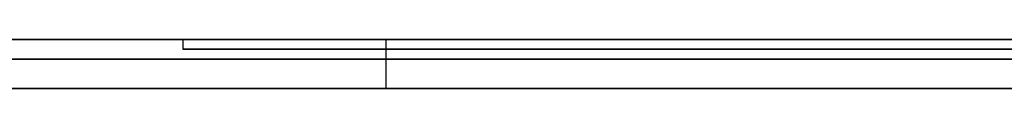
# Model space of a CAD drawing. Extents: x -3.09 to 3.09, y 0 to 2.31.
# Tile 92 of 177: x -2.112891 to -2.102841, y 2.2345 to 2.235. Entities that reach past the tile are written whole.
import ezdxf

# ---------------------------------------------------------------- set-up
doc = ezdxf.new("R2010")
doc.units = 0
doc.layers.get('0').update_dxf_attribs({"linetype": 'CONTINUOUS'})

# ---------------------------------------------------------------- blocks, each defined once
blk = doc.blocks.new('*U1')
at = {"extrusion": (0, 1, 0)}
for p, q in [((3.018, 2.235, -0.83), (-3.018, 2.235, -0.83)), ((-3.018, 2.235, 0.83), (3.018, 2.235, 0.83)), ((-2.798, 2.235, -0.725), (-1.678, 2.235, -0.725)), ((-1.678, 2.235, -0.365), (-2.798, 2.235, -0.365)), ((-2.098545, 2.235, -0.001502), (-2.111224, 2.235, -0.001502)), ((-2.111224, 2.235, -0.001502), (-2.077804, 2.235, -0.091502)), ((-2.111224, 2.2349, -0.001502), (-2.098545, 2.2349, -0.001502)), ((-2.077804, 2.2349, -0.091502), (-2.111224, 2.2349, -0.001502)), ((-1.678, 2.2348, -0.725), (-2.798, 2.2348, -0.725)), ((-2.798, 2.2348, -0.365), (-1.678, 2.2348, -0.365))]:
    blk.add_line(p, q, dxfattribs=at)
for p, q in [((3.018, 2.235, -0.83), (-3.018, 2.235, -0.83)), ((-2.798, 2.235, -0.725), (-1.678, 2.235, -0.725)), ((-2.109153, 2.235, -0.240353), (-2.109153, 2.2345, -0.240353)), ((-2.109153, 2.235, -0.240353), (-2.109153, 2.2345, -0.240353)), ((-1.678, 2.2348, -0.725), (-2.798, 2.2348, -0.725))]:
    blk.add_line(p, q)
at = {"extrusion": (0, 0, -1)}
for p, q in [((-3.018, 2.235, 0.83), (3.018, 2.235, 0.83)), ((-1.678, 2.235, -0.365), (-2.798, 2.235, -0.365)), ((-2.098545, 2.235, -0.001502), (-2.111224, 2.235, -0.001502)), ((-2.111224, 2.235, -0.001502), (-2.111224, 2.2349, -0.001502)), ((-2.111224, 2.2349, -0.001502), (-2.098545, 2.2349, -0.001502)), ((-2.798, 2.2348, -0.365), (-1.678, 2.2348, -0.365))]:
    blk.add_line(p, q, dxfattribs=at)
at = {"extrusion": (0.937454, 0, 0.34811)}
for p, q in [((-2.111224, 2.235, -0.001502), (-2.077804, 2.235, -0.091502)), ((-2.111224, 2.235, -0.001502), (-2.111224, 2.2349, -0.001502)), ((-2.077804, 2.2349, -0.091502), (-2.111224, 2.2349, -0.001502))]:
    blk.add_line(p, q, dxfattribs=at)
for points in [[(-2.10915, 2.235, -0.240353), (-2.10915, 2.235, -0.240736), (-2.10915, 2.235, -0.241117), (-2.10914, 2.235, -0.241497), (-2.10913, 2.235, -0.241875), (-2.10912, 2.235, -0.242252), (-2.1091, 2.235, -0.242628), (-2.10909, 2.235, -0.243002), (-2.10907, 2.235, -0.243374), (-2.10905, 2.235, -0.243745), (-2.10902, 2.235, -0.244115), (-2.10899, 2.235, -0.244483), (-2.10896, 2.235, -0.244849), (-2.10893, 2.235, -0.245215), (-2.10889, 2.235, -0.245578), (-2.10885, 2.235, -0.24594), (-2.10881, 2.235, -0.246301), (-2.10877, 2.235, -0.24666), (-2.10872, 2.235, -0.247018), (-2.10867, 2.235, -0.247374), (-2.10862, 2.235, -0.247729), (-2.10857, 2.235, -0.248082), (-2.10851, 2.235, -0.248434), (-2.10845, 2.235, -0.248784), (-2.10839, 2.235, -0.249133), (-2.10832, 2.235, -0.24948), (-2.10826, 2.235, -0.249826), (-2.10819, 2.235, -0.25017), (-2.10811, 2.235, -0.250513), (-2.10804, 2.235, -0.250855), (-2.10796, 2.235, -0.251195), (-2.10788, 2.235, -0.251533), (-2.10779, 2.235, -0.25187), (-2.10771, 2.235, -0.252205), (-2.10762, 2.235, -0.252539), (-2.10753, 2.235, -0.252872), (-2.10743, 2.235, -0.253203), (-2.10734, 2.235, -0.253532), (-2.10724, 2.235, -0.25386), (-2.10714, 2.235, -0.254187), (-2.10703, 2.235, -0.254512), (-2.10692, 2.235, -0.254836), (-2.10681, 2.235, -0.255158), (-2.1067, 2.235, -0.255478), (-2.10658, 2.235, -0.255798), (-2.10647, 2.235, -0.256115), (-2.10635, 2.235, -0.256431), (-2.10622, 2.235, -0.256746), (-2.1061, 2.235, -0.257059), (-2.10597, 2.235, -0.257371), (-2.10584, 2.235, -0.257681), (-2.1057, 2.235, -0.25799), (-2.10557, 2.235, -0.258297), (-2.10543, 2.235, -0.258603), (-2.10528, 2.235, -0.258908), (-2.10514, 2.235, -0.25921), (-2.10499, 2.235, -0.259512), (-2.10484, 2.235, -0.259812), (-2.10469, 2.235, -0.26011), (-2.10454, 2.235, -0.260407), (-2.10438, 2.235, -0.260702), (-2.10422, 2.235, -0.260996), (-2.10405, 2.235, -0.261289), (-2.10389, 2.235, -0.26158), (-2.10372, 2.235, -0.261869), (-2.10355, 2.235, -0.262157), (-2.10337, 2.235, -0.262444), (-2.1032, 2.235, -0.262729), (-2.10302, 2.235, -0.263013), (-2.10284, 2.235, -0.263295)], [(-2.10284, 2.235, -0.217466), (-2.10294, 2.235, -0.217607), (-2.10304, 2.235, -0.217748), (-2.10313, 2.235, -0.21789), (-2.10323, 2.235, -0.218032), (-2.10333, 2.235, -0.218175), (-2.10342, 2.235, -0.218319), (-2.10351, 2.235, -0.218463), (-2.10361, 2.235, -0.218608), (-2.1037, 2.235, -0.218753), (-2.10379, 2.235, -0.218899), (-2.10388, 2.235, -0.219046), (-2.10397, 2.235, -0.219193), (-2.10406, 2.235, -0.219341), (-2.10415, 2.235, -0.219489), (-2.10424, 2.235, -0.219638), (-2.10432, 2.235, -0.219788), (-2.10441, 2.235, -0.219938), (-2.1045, 2.235, -0.220089), (-2.10458, 2.235, -0.22024), (-2.10467, 2.235, -0.220392), (-2.10475, 2.235, -0.220544), (-2.10483, 2.235, -0.220697), (-2.10491, 2.235, -0.220851), (-2.10499, 2.235, -0.221005), (-2.10507, 2.235, -0.22116), (-2.10515, 2.235, -0.221316), (-2.10523, 2.235, -0.221472), (-2.10531, 2.235, -0.221628), (-2.10539, 2.235, -0.221786), (-2.10546, 2.235, -0.221943), (-2.10554, 2.235, -0.222102), (-2.10561, 2.235, -0.222261), (-2.10569, 2.235, -0.22242), (-2.10576, 2.235, -0.222581), (-2.10583, 2.235, -0.222742), (-2.10591, 2.235, -0.222903), (-2.10598, 2.235, -0.223066), (-2.10605, 2.235, -0.223228), (-2.10612, 2.235, -0.223392), (-2.10619, 2.235, -0.223556), (-2.10625, 2.235, -0.223721), (-2.10632, 2.235, -0.223887), (-2.10639, 2.235, -0.224053), (-2.10645, 2.235, -0.22422), (-2.10652, 2.235, -0.224387), (-2.10658, 2.235, -0.224555), (-2.10664, 2.235, -0.224724), (-2.10671, 2.235, -0.224894), (-2.10677, 2.235, -0.225064), (-2.10683, 2.235, -0.225235), (-2.10689, 2.235, -0.225406), (-2.10695, 2.235, -0.225578), (-2.10701, 2.235, -0.225751), (-2.10706, 2.235, -0.225924), (-2.10712, 2.235, -0.226098), (-2.10718, 2.235, -0.226273), (-2.10723, 2.235, -0.226449), (-2.10729, 2.235, -0.226625), (-2.10734, 2.235, -0.226801), (-2.10739, 2.235, -0.226979), (-2.10744, 2.235, -0.227157), (-2.1075, 2.235, -0.227335), (-2.10755, 2.235, -0.227514), (-2.1076, 2.235, -0.227694), (-2.10765, 2.235, -0.227875), (-2.10769, 2.235, -0.228056), (-2.10774, 2.235, -0.228238), (-2.10779, 2.235, -0.228421), (-2.10783, 2.235, -0.228604), (-2.10788, 2.235, -0.228788), (-2.10792, 2.235, -0.228973), (-2.10797, 2.235, -0.229158), (-2.10801, 2.235, -0.229344), (-2.10805, 2.235, -0.22953), (-2.10809, 2.235, -0.229717), (-2.10813, 2.235, -0.229905), (-2.10817, 2.235, -0.230094), (-2.10821, 2.235, -0.230283), (-2.10825, 2.235, -0.230472), (-2.10829, 2.235, -0.230663), (-2.10832, 2.235, -0.230854), (-2.10836, 2.235, -0.231046), (-2.10839, 2.235, -0.231238), (-2.10843, 2.235, -0.231431), (-2.10846, 2.235, -0.231625), (-2.10849, 2.235, -0.231819), (-2.10853, 2.235, -0.232014), (-2.10856, 2.235, -0.23221), (-2.10859, 2.235, -0.232406), (-2.10862, 2.235, -0.232603), (-2.10864, 2.235, -0.232801), (-2.10867, 2.235, -0.232999), (-2.1087, 2.235, -0.233198), (-2.10873, 2.235, -0.233398), (-2.10875, 2.235, -0.233598), (-2.10878, 2.235, -0.233799), (-2.1088, 2.235, -0.234001), (-2.10882, 2.235, -0.234203), (-2.10885, 2.235, -0.234406), (-2.10887, 2.235, -0.234609), (-2.10889, 2.235, -0.234813), (-2.10891, 2.235, -0.235018), (-2.10893, 2.235, -0.235224), (-2.10895, 2.235, -0.23543), (-2.10896, 2.235, -0.235637), (-2.10898, 2.235, -0.235844), (-2.109, 2.235, -0.236052), (-2.10901, 2.235, -0.236261), (-2.10903, 2.235, -0.236471), (-2.10904, 2.235, -0.236681), (-2.10905, 2.235, -0.236892), (-2.10906, 2.235, -0.237103), (-2.10908, 2.235, -0.237315), (-2.10909, 2.235, -0.237528), (-2.1091, 2.235, -0.237741), (-2.10911, 2.235, -0.237955), (-2.10911, 2.235, -0.23817), (-2.10912, 2.235, -0.238385), (-2.10913, 2.235, -0.238601), (-2.10913, 2.235, -0.238818), (-2.10914, 2.235, -0.239035), (-2.10914, 2.235, -0.239253), (-2.10915, 2.235, -0.239472), (-2.10915, 2.235, -0.239691), (-2.10915, 2.235, -0.239911), (-2.10915, 2.235, -0.240131), (-2.10915, 2.235, -0.240353)], [(-2.10284, 2.235, -0.217466), (-2.10294, 2.235, -0.217607), (-2.10304, 2.235, -0.217748), (-2.10313, 2.235, -0.21789), (-2.10323, 2.235, -0.218032), (-2.10333, 2.235, -0.218175), (-2.10342, 2.235, -0.218319), (-2.10351, 2.235, -0.218463), (-2.10361, 2.235, -0.218608), (-2.1037, 2.235, -0.218753), (-2.10379, 2.235, -0.218899), (-2.10388, 2.235, -0.219046), (-2.10397, 2.235, -0.219193), (-2.10406, 2.235, -0.219341), (-2.10415, 2.235, -0.219489), (-2.10424, 2.235, -0.219638), (-2.10432, 2.235, -0.219788), (-2.10441, 2.235, -0.219938), (-2.1045, 2.235, -0.220089), (-2.10458, 2.235, -0.22024), (-2.10467, 2.235, -0.220392), (-2.10475, 2.235, -0.220544), (-2.10483, 2.235, -0.220697), (-2.10491, 2.235, -0.220851), (-2.10499, 2.235, -0.221005), (-2.10507, 2.235, -0.22116), (-2.10515, 2.235, -0.221316), (-2.10523, 2.235, -0.221472), (-2.10531, 2.235, -0.221628), (-2.10539, 2.235, -0.221786), (-2.10546, 2.235, -0.221943), (-2.10554, 2.235, -0.222102), (-2.10561, 2.235, -0.222261), (-2.10569, 2.235, -0.22242), (-2.10576, 2.235, -0.222581), (-2.10583, 2.235, -0.222742), (-2.10591, 2.235, -0.222903), (-2.10598, 2.235, -0.223066), (-2.10605, 2.235, -0.223228), (-2.10612, 2.235, -0.223392), (-2.10619, 2.235, -0.223556), (-2.10625, 2.235, -0.223721), (-2.10632, 2.235, -0.223887), (-2.10639, 2.235, -0.224053), (-2.10645, 2.235, -0.22422), (-2.10652, 2.235, -0.224387), (-2.10658, 2.235, -0.224555), (-2.10664, 2.235, -0.224724), (-2.10671, 2.235, -0.224894), (-2.10677, 2.235, -0.225064), (-2.10683, 2.235, -0.225235), (-2.10689, 2.235, -0.225406), (-2.10695, 2.235, -0.225578), (-2.10701, 2.235, -0.225751), (-2.10706, 2.235, -0.225924), (-2.10712, 2.235, -0.226098), (-2.10718, 2.235, -0.226273), (-2.10723, 2.235, -0.226449), (-2.10729, 2.235, -0.226625), (-2.10734, 2.235, -0.226801), (-2.10739, 2.235, -0.226979), (-2.10744, 2.235, -0.227157), (-2.1075, 2.235, -0.227335), (-2.10755, 2.235, -0.227514), (-2.1076, 2.235, -0.227694), (-2.10765, 2.235, -0.227875), (-2.10769, 2.235, -0.228056), (-2.10774, 2.235, -0.228238), (-2.10779, 2.235, -0.228421), (-2.10783, 2.235, -0.228604), (-2.10788, 2.235, -0.228788), (-2.10792, 2.235, -0.228973), (-2.10797, 2.235, -0.229158), (-2.10801, 2.235, -0.229344), (-2.10805, 2.235, -0.22953), (-2.10809, 2.235, -0.229717), (-2.10813, 2.235, -0.229905), (-2.10817, 2.235, -0.230094), (-2.10821, 2.235, -0.230283), (-2.10825, 2.235, -0.230472), (-2.10829, 2.235, -0.230663), (-2.10832, 2.235, -0.230854), (-2.10836, 2.235, -0.231046), (-2.10839, 2.235, -0.231238), (-2.10843, 2.235, -0.231431), (-2.10846, 2.235, -0.231625), (-2.10849, 2.235, -0.231819), (-2.10853, 2.235, -0.232014), (-2.10856, 2.235, -0.23221), (-2.10859, 2.235, -0.232406), (-2.10862, 2.235, -0.232603), (-2.10864, 2.235, -0.232801), (-2.10867, 2.235, -0.232999), (-2.1087, 2.235, -0.233198), (-2.10873, 2.235, -0.233398), (-2.10875, 2.235, -0.233598), (-2.10878, 2.235, -0.233799), (-2.1088, 2.235, -0.234001), (-2.10882, 2.235, -0.234203), (-2.10885, 2.235, -0.234406), (-2.10887, 2.235, -0.234609), (-2.10889, 2.235, -0.234813), (-2.10891, 2.235, -0.235018), (-2.10893, 2.235, -0.235224), (-2.10895, 2.235, -0.23543), (-2.10896, 2.235, -0.235637), (-2.10898, 2.235, -0.235844), (-2.109, 2.235, -0.236052), (-2.10901, 2.235, -0.236261), (-2.10903, 2.235, -0.236471), (-2.10904, 2.235, -0.236681), (-2.10905, 2.235, -0.236892), (-2.10906, 2.235, -0.237103), (-2.10908, 2.235, -0.237315), (-2.10909, 2.235, -0.237528), (-2.1091, 2.235, -0.237741), (-2.10911, 2.235, -0.237955), (-2.10911, 2.235, -0.23817), (-2.10912, 2.235, -0.238385), (-2.10913, 2.235, -0.238601), (-2.10913, 2.235, -0.238818), (-2.10914, 2.235, -0.239035), (-2.10914, 2.235, -0.239253), (-2.10915, 2.235, -0.239472), (-2.10915, 2.235, -0.239691), (-2.10915, 2.235, -0.239911), (-2.10915, 2.235, -0.240131), (-2.10915, 2.235, -0.240353)], [(-2.10915, 2.235, -0.240353), (-2.10915, 2.235, -0.240736), (-2.10915, 2.235, -0.241117), (-2.10914, 2.235, -0.241497), (-2.10913, 2.235, -0.241875), (-2.10912, 2.235, -0.242252), (-2.1091, 2.235, -0.242628), (-2.10909, 2.235, -0.243002), (-2.10907, 2.235, -0.243374), (-2.10905, 2.235, -0.243745), (-2.10902, 2.235, -0.244115), (-2.10899, 2.235, -0.244483), (-2.10896, 2.235, -0.244849), (-2.10893, 2.235, -0.245215), (-2.10889, 2.235, -0.245578), (-2.10885, 2.235, -0.24594), (-2.10881, 2.235, -0.246301), (-2.10877, 2.235, -0.24666), (-2.10872, 2.235, -0.247018), (-2.10867, 2.235, -0.247374), (-2.10862, 2.235, -0.247729), (-2.10857, 2.235, -0.248082), (-2.10851, 2.235, -0.248434), (-2.10845, 2.235, -0.248784), (-2.10839, 2.235, -0.249133), (-2.10832, 2.235, -0.24948), (-2.10826, 2.235, -0.249826), (-2.10819, 2.235, -0.25017), (-2.10811, 2.235, -0.250513), (-2.10804, 2.235, -0.250855), (-2.10796, 2.235, -0.251195), (-2.10788, 2.235, -0.251533), (-2.10779, 2.235, -0.25187), (-2.10771, 2.235, -0.252205), (-2.10762, 2.235, -0.252539), (-2.10753, 2.235, -0.252872), (-2.10743, 2.235, -0.253203), (-2.10734, 2.235, -0.253532), (-2.10724, 2.235, -0.25386), (-2.10714, 2.235, -0.254187), (-2.10703, 2.235, -0.254512), (-2.10692, 2.235, -0.254836), (-2.10681, 2.235, -0.255158), (-2.1067, 2.235, -0.255478), (-2.10658, 2.235, -0.255798), (-2.10647, 2.235, -0.256115), (-2.10635, 2.235, -0.256431), (-2.10622, 2.235, -0.256746), (-2.1061, 2.235, -0.257059), (-2.10597, 2.235, -0.257371), (-2.10584, 2.235, -0.257681), (-2.1057, 2.235, -0.25799), (-2.10557, 2.235, -0.258297), (-2.10543, 2.235, -0.258603), (-2.10528, 2.235, -0.258908), (-2.10514, 2.235, -0.25921), (-2.10499, 2.235, -0.259512), (-2.10484, 2.235, -0.259812), (-2.10469, 2.235, -0.26011), (-2.10454, 2.235, -0.260407), (-2.10438, 2.235, -0.260702), (-2.10422, 2.235, -0.260996), (-2.10405, 2.235, -0.261289), (-2.10389, 2.235, -0.26158), (-2.10372, 2.235, -0.261869), (-2.10355, 2.235, -0.262157), (-2.10337, 2.235, -0.262444), (-2.1032, 2.235, -0.262729), (-2.10302, 2.235, -0.263013), (-2.10284, 2.235, -0.263295)], [(-2.1132, 2.2348, -0.616069), (-2.11282, 2.2348, -0.616148), (-2.11244, 2.2348, -0.616226), (-2.11206, 2.2348, -0.616302), (-2.11168, 2.2348, -0.616376), (-2.1113, 2.2348, -0.616448), (-2.11092, 2.2348, -0.616519), (-2.11054, 2.2348, -0.616587), (-2.11016, 2.2348, -0.616654), (-2.10977, 2.2348, -0.616719), (-2.10939, 2.2348, -0.616783), (-2.10901, 2.2348, -0.616844), (-2.10862, 2.2348, -0.616904), (-2.10823, 2.2348, -0.616962), (-2.10785, 2.2348, -0.617018), (-2.10746, 2.2348, -0.617073), (-2.10707, 2.2348, -0.617126), (-2.10668, 2.2348, -0.617177), (-2.10629, 2.2348, -0.617226), (-2.1059, 2.2348, -0.617273), (-2.10551, 2.2348, -0.617318), (-2.10512, 2.2348, -0.617362), (-2.10473, 2.2348, -0.617404), (-2.10434, 2.2348, -0.617444), (-2.10394, 2.2348, -0.617483), (-2.10355, 2.2348, -0.617519), (-2.10316, 2.2348, -0.617554), (-2.10276, 2.2348, -0.617587)], [(-2.1132, 2.2348, -0.616069), (-2.11282, 2.2348, -0.616148), (-2.11244, 2.2348, -0.616226), (-2.11206, 2.2348, -0.616302), (-2.11168, 2.2348, -0.616376), (-2.1113, 2.2348, -0.616448), (-2.11092, 2.2348, -0.616519), (-2.11054, 2.2348, -0.616587), (-2.11016, 2.2348, -0.616654), (-2.10977, 2.2348, -0.616719), (-2.10939, 2.2348, -0.616783), (-2.10901, 2.2348, -0.616844), (-2.10862, 2.2348, -0.616904), (-2.10823, 2.2348, -0.616962), (-2.10785, 2.2348, -0.617018), (-2.10746, 2.2348, -0.617073), (-2.10707, 2.2348, -0.617126), (-2.10668, 2.2348, -0.617177), (-2.10629, 2.2348, -0.617226), (-2.1059, 2.2348, -0.617273), (-2.10551, 2.2348, -0.617318), (-2.10512, 2.2348, -0.617362), (-2.10473, 2.2348, -0.617404), (-2.10434, 2.2348, -0.617444), (-2.10394, 2.2348, -0.617483), (-2.10355, 2.2348, -0.617519), (-2.10316, 2.2348, -0.617554), (-2.10276, 2.2348, -0.617587)], [(-2.10277, 2.2348, -0.601326), (-2.10306, 2.2348, -0.601305), (-2.10335, 2.2348, -0.601283), (-2.10364, 2.2348, -0.601259), (-2.10394, 2.2348, -0.601233), (-2.10423, 2.2348, -0.601207), (-2.10452, 2.2348, -0.601178), (-2.10481, 2.2348, -0.601149), (-2.1051, 2.2348, -0.601117), (-2.10538, 2.2348, -0.601085), (-2.10567, 2.2348, -0.601051), (-2.10596, 2.2348, -0.601015), (-2.10625, 2.2348, -0.600978), (-2.10653, 2.2348, -0.60094), (-2.10682, 2.2348, -0.6009), (-2.1071, 2.2348, -0.600859), (-2.10739, 2.2348, -0.600816), (-2.10767, 2.2348, -0.600772), (-2.10795, 2.2348, -0.600726), (-2.10823, 2.2348, -0.600679), (-2.10852, 2.2348, -0.60063), (-2.1088, 2.2348, -0.60058), (-2.10908, 2.2348, -0.600529), (-2.10936, 2.2348, -0.600476), (-2.10963, 2.2348, -0.600421), (-2.10991, 2.2348, -0.600366), (-2.11019, 2.2348, -0.600308), (-2.11047, 2.2348, -0.60025), (-2.11074, 2.2348, -0.600189), (-2.11102, 2.2348, -0.600128), (-2.1113, 2.2348, -0.600065), (-2.11157, 2.2348, -0.6), (-2.11184, 2.2348, -0.599934), (-2.11212, 2.2348, -0.599867), (-2.11239, 2.2348, -0.599798), (-2.11266, 2.2348, -0.599728), (-2.11293, 2.2348, -0.599656)], [(-2.10277, 2.2348, -0.601326), (-2.10306, 2.2348, -0.601305), (-2.10335, 2.2348, -0.601283), (-2.10364, 2.2348, -0.601259), (-2.10394, 2.2348, -0.601233), (-2.10423, 2.2348, -0.601207), (-2.10452, 2.2348, -0.601178), (-2.10481, 2.2348, -0.601149), (-2.1051, 2.2348, -0.601117), (-2.10538, 2.2348, -0.601085), (-2.10567, 2.2348, -0.601051), (-2.10596, 2.2348, -0.601015), (-2.10625, 2.2348, -0.600978), (-2.10653, 2.2348, -0.60094), (-2.10682, 2.2348, -0.6009), (-2.1071, 2.2348, -0.600859), (-2.10739, 2.2348, -0.600816), (-2.10767, 2.2348, -0.600772), (-2.10795, 2.2348, -0.600726), (-2.10823, 2.2348, -0.600679), (-2.10852, 2.2348, -0.60063), (-2.1088, 2.2348, -0.60058), (-2.10908, 2.2348, -0.600529), (-2.10936, 2.2348, -0.600476), (-2.10963, 2.2348, -0.600421), (-2.10991, 2.2348, -0.600366), (-2.11019, 2.2348, -0.600308), (-2.11047, 2.2348, -0.60025), (-2.11074, 2.2348, -0.600189), (-2.11102, 2.2348, -0.600128), (-2.1113, 2.2348, -0.600065), (-2.11157, 2.2348, -0.6), (-2.11184, 2.2348, -0.599934), (-2.11212, 2.2348, -0.599867), (-2.11239, 2.2348, -0.599798), (-2.11266, 2.2348, -0.599728), (-2.11293, 2.2348, -0.599656)], [(-2.10261, 2.2348, -0.46441), (-2.10298, 2.2348, -0.464309), (-2.10335, 2.2348, -0.46421), (-2.10373, 2.2348, -0.464113), (-2.1041, 2.2348, -0.464017), (-2.10448, 2.2348, -0.463923), (-2.10486, 2.2348, -0.463831), (-2.10524, 2.2348, -0.463741), (-2.10562, 2.2348, -0.463653), (-2.106, 2.2348, -0.463566), (-2.10638, 2.2348, -0.463481), (-2.10676, 2.2348, -0.463398), (-2.10714, 2.2348, -0.463317), (-2.10753, 2.2348, -0.463238), (-2.10791, 2.2348, -0.46316), (-2.1083, 2.2348, -0.463084), (-2.10868, 2.2348, -0.46301), (-2.10907, 2.2348, -0.462938), (-2.10946, 2.2348, -0.462867), (-2.10985, 2.2348, -0.462798), (-2.11024, 2.2348, -0.462731), (-2.11063, 2.2348, -0.462666), (-2.11102, 2.2348, -0.462603), (-2.11141, 2.2348, -0.462541), (-2.11181, 2.2348, -0.462481), (-2.1122, 2.2348, -0.462423), (-2.11259, 2.2348, -0.462367), (-2.11299, 2.2348, -0.462313)], [(-2.10261, 2.2348, -0.46441), (-2.10298, 2.2348, -0.464309), (-2.10335, 2.2348, -0.46421), (-2.10373, 2.2348, -0.464113), (-2.1041, 2.2348, -0.464017), (-2.10448, 2.2348, -0.463923), (-2.10486, 2.2348, -0.463831), (-2.10524, 2.2348, -0.463741), (-2.10562, 2.2348, -0.463653), (-2.106, 2.2348, -0.463566), (-2.10638, 2.2348, -0.463481), (-2.10676, 2.2348, -0.463398), (-2.10714, 2.2348, -0.463317), (-2.10753, 2.2348, -0.463238), (-2.10791, 2.2348, -0.46316), (-2.1083, 2.2348, -0.463084), (-2.10868, 2.2348, -0.46301), (-2.10907, 2.2348, -0.462938), (-2.10946, 2.2348, -0.462867), (-2.10985, 2.2348, -0.462798), (-2.11024, 2.2348, -0.462731), (-2.11063, 2.2348, -0.462666), (-2.11102, 2.2348, -0.462603), (-2.11141, 2.2348, -0.462541), (-2.11181, 2.2348, -0.462481), (-2.1122, 2.2348, -0.462423), (-2.11259, 2.2348, -0.462367), (-2.11299, 2.2348, -0.462313)], [(-2.11303, 2.2348, -0.478608), (-2.11275, 2.2348, -0.478653), (-2.11247, 2.2348, -0.4787), (-2.11219, 2.2348, -0.478748), (-2.11191, 2.2348, -0.478797), (-2.11164, 2.2348, -0.478848), (-2.11136, 2.2348, -0.478901), (-2.11108, 2.2348, -0.478955), (-2.11081, 2.2348, -0.47901), (-2.11053, 2.2348, -0.479067), (-2.11026, 2.2348, -0.479125), (-2.10998, 2.2348, -0.479184), (-2.10971, 2.2348, -0.479245), (-2.10944, 2.2348, -0.479308), (-2.10916, 2.2348, -0.479372), (-2.10889, 2.2348, -0.479437), (-2.10862, 2.2348, -0.479504), (-2.10835, 2.2348, -0.479572), (-2.10808, 2.2348, -0.479642), (-2.10781, 2.2348, -0.479713), (-2.10754, 2.2348, -0.479786), (-2.10727, 2.2348, -0.47986), (-2.10701, 2.2348, -0.479935), (-2.10674, 2.2348, -0.480012), (-2.10647, 2.2348, -0.48009), (-2.10621, 2.2348, -0.48017), (-2.10594, 2.2348, -0.480251), (-2.10567, 2.2348, -0.480334), (-2.10541, 2.2348, -0.480418), (-2.10515, 2.2348, -0.480503), (-2.10488, 2.2348, -0.48059), (-2.10462, 2.2348, -0.480678), (-2.10436, 2.2348, -0.480768), (-2.1041, 2.2348, -0.480859), (-2.10384, 2.2348, -0.480952), (-2.10357, 2.2348, -0.481046), (-2.10331, 2.2348, -0.481142), (-2.10306, 2.2348, -0.481239), (-2.1028, 2.2348, -0.481337)], [(-2.11303, 2.2348, -0.478608), (-2.11275, 2.2348, -0.478653), (-2.11247, 2.2348, -0.4787), (-2.11219, 2.2348, -0.478748), (-2.11191, 2.2348, -0.478797), (-2.11164, 2.2348, -0.478848), (-2.11136, 2.2348, -0.478901), (-2.11108, 2.2348, -0.478955), (-2.11081, 2.2348, -0.47901), (-2.11053, 2.2348, -0.479067), (-2.11026, 2.2348, -0.479125), (-2.10998, 2.2348, -0.479184), (-2.10971, 2.2348, -0.479245), (-2.10944, 2.2348, -0.479308), (-2.10916, 2.2348, -0.479372), (-2.10889, 2.2348, -0.479437), (-2.10862, 2.2348, -0.479504), (-2.10835, 2.2348, -0.479572), (-2.10808, 2.2348, -0.479642), (-2.10781, 2.2348, -0.479713), (-2.10754, 2.2348, -0.479786), (-2.10727, 2.2348, -0.47986), (-2.10701, 2.2348, -0.479935), (-2.10674, 2.2348, -0.480012), (-2.10647, 2.2348, -0.48009), (-2.10621, 2.2348, -0.48017), (-2.10594, 2.2348, -0.480251), (-2.10567, 2.2348, -0.480334), (-2.10541, 2.2348, -0.480418), (-2.10515, 2.2348, -0.480503), (-2.10488, 2.2348, -0.48059), (-2.10462, 2.2348, -0.480678), (-2.10436, 2.2348, -0.480768), (-2.1041, 2.2348, -0.480859), (-2.10384, 2.2348, -0.480952), (-2.10357, 2.2348, -0.481046), (-2.10331, 2.2348, -0.481142), (-2.10306, 2.2348, -0.481239), (-2.1028, 2.2348, -0.481337)], [(-2.10278, 2.2345, -0.617586), (-2.10337, 2.2345, -0.617535), (-2.10397, 2.2345, -0.617481), (-2.10456, 2.2345, -0.617422), (-2.10515, 2.2345, -0.61736), (-2.10574, 2.2345, -0.617293), (-2.10632, 2.2345, -0.617222), (-2.10691, 2.2345, -0.617147), (-2.10749, 2.2345, -0.617069), (-2.10807, 2.2345, -0.616986), (-2.10865, 2.2345, -0.616899), (-2.10923, 2.2345, -0.616808), (-2.10981, 2.2345, -0.616713), (-2.11039, 2.2345, -0.616614), (-2.11096, 2.2345, -0.616511), (-2.11153, 2.2345, -0.616404), (-2.11211, 2.2345, -0.616293), (-2.11268, 2.2345, -0.616178), (-2.11324, 2.2345, -0.616059)], [(-2.10278, 2.2345, -0.617586), (-2.10337, 2.2345, -0.617535), (-2.10397, 2.2345, -0.617481), (-2.10456, 2.2345, -0.617422), (-2.10515, 2.2345, -0.61736), (-2.10574, 2.2345, -0.617293), (-2.10632, 2.2345, -0.617222), (-2.10691, 2.2345, -0.617147), (-2.10749, 2.2345, -0.617069), (-2.10807, 2.2345, -0.616986), (-2.10865, 2.2345, -0.616899), (-2.10923, 2.2345, -0.616808), (-2.10981, 2.2345, -0.616713), (-2.11039, 2.2345, -0.616614), (-2.11096, 2.2345, -0.616511), (-2.11153, 2.2345, -0.616404), (-2.11211, 2.2345, -0.616293), (-2.11268, 2.2345, -0.616178), (-2.11324, 2.2345, -0.616059)], [(-2.10263, 2.2345, -0.601336), (-2.10307, 2.2345, -0.601304), (-2.10351, 2.2345, -0.60127), (-2.10395, 2.2345, -0.601232), (-2.10439, 2.2345, -0.601191), (-2.10482, 2.2345, -0.601147), (-2.10526, 2.2345, -0.601099), (-2.10569, 2.2345, -0.601049), (-2.10612, 2.2345, -0.600994), (-2.10655, 2.2345, -0.600937), (-2.10698, 2.2345, -0.600876), (-2.10741, 2.2345, -0.600812), (-2.10783, 2.2345, -0.600745), (-2.10826, 2.2345, -0.600675), (-2.10868, 2.2345, -0.600601), (-2.1091, 2.2345, -0.600524), (-2.10952, 2.2345, -0.600443), (-2.10994, 2.2345, -0.60036), (-2.11036, 2.2345, -0.600273), (-2.11077, 2.2345, -0.600183), (-2.11119, 2.2345, -0.600089), (-2.1116, 2.2345, -0.599992), (-2.11201, 2.2345, -0.599892), (-2.11242, 2.2345, -0.599789), (-2.11283, 2.2345, -0.599683), (-2.11324, 2.2345, -0.599573)], [(-2.10263, 2.2345, -0.601336), (-2.10307, 2.2345, -0.601304), (-2.10351, 2.2345, -0.60127), (-2.10395, 2.2345, -0.601232), (-2.10439, 2.2345, -0.601191), (-2.10482, 2.2345, -0.601147), (-2.10526, 2.2345, -0.601099), (-2.10569, 2.2345, -0.601049), (-2.10612, 2.2345, -0.600994), (-2.10655, 2.2345, -0.600937), (-2.10698, 2.2345, -0.600876), (-2.10741, 2.2345, -0.600812), (-2.10783, 2.2345, -0.600745), (-2.10826, 2.2345, -0.600675), (-2.10868, 2.2345, -0.600601), (-2.1091, 2.2345, -0.600524), (-2.10952, 2.2345, -0.600443), (-2.10994, 2.2345, -0.60036), (-2.11036, 2.2345, -0.600273), (-2.11077, 2.2345, -0.600183), (-2.11119, 2.2345, -0.600089), (-2.1116, 2.2345, -0.599992), (-2.11201, 2.2345, -0.599892), (-2.11242, 2.2345, -0.599789), (-2.11283, 2.2345, -0.599683), (-2.11324, 2.2345, -0.599573)], [(-2.11296, 2.2345, -0.462317), (-2.11236, 2.2345, -0.4624), (-2.11177, 2.2345, -0.462487), (-2.11118, 2.2345, -0.462577), (-2.11059, 2.2345, -0.462672), (-2.11, 2.2345, -0.462771), (-2.10942, 2.2345, -0.462874), (-2.10883, 2.2345, -0.462981), (-2.10825, 2.2345, -0.463092), (-2.10767, 2.2345, -0.463207), (-2.1071, 2.2345, -0.463327), (-2.10652, 2.2345, -0.46345), (-2.10595, 2.2345, -0.463577), (-2.10538, 2.2345, -0.463708), (-2.10481, 2.2345, -0.463844), (-2.10424, 2.2345, -0.463983), (-2.10368, 2.2345, -0.464126), (-2.10311, 2.2345, -0.464274), (-2.10255, 2.2345, -0.464425)], [(-2.11296, 2.2345, -0.462317), (-2.11236, 2.2345, -0.4624), (-2.11177, 2.2345, -0.462487), (-2.11118, 2.2345, -0.462577), (-2.11059, 2.2345, -0.462672), (-2.11, 2.2345, -0.462771), (-2.10942, 2.2345, -0.462874), (-2.10883, 2.2345, -0.462981), (-2.10825, 2.2345, -0.463092), (-2.10767, 2.2345, -0.463207), (-2.1071, 2.2345, -0.463327), (-2.10652, 2.2345, -0.46345), (-2.10595, 2.2345, -0.463577), (-2.10538, 2.2345, -0.463708), (-2.10481, 2.2345, -0.463844), (-2.10424, 2.2345, -0.463983), (-2.10368, 2.2345, -0.464126), (-2.10311, 2.2345, -0.464274), (-2.10255, 2.2345, -0.464425)], [(-2.11329, 2.2345, -0.478567), (-2.11287, 2.2345, -0.478634), (-2.11245, 2.2345, -0.478704), (-2.11203, 2.2345, -0.478777), (-2.11161, 2.2345, -0.478853), (-2.11119, 2.2345, -0.478933), (-2.11078, 2.2345, -0.479016), (-2.11037, 2.2345, -0.479102), (-2.10995, 2.2345, -0.479191), (-2.10954, 2.2345, -0.479284), (-2.10913, 2.2345, -0.47938), (-2.10872, 2.2345, -0.479479), (-2.10832, 2.2345, -0.479581), (-2.10791, 2.2345, -0.479687), (-2.10751, 2.2345, -0.479795), (-2.1071, 2.2345, -0.479908), (-2.1067, 2.2345, -0.480023), (-2.1063, 2.2345, -0.480141), (-2.1059, 2.2345, -0.480263), (-2.1055, 2.2345, -0.480388), (-2.1051, 2.2345, -0.480517), (-2.10471, 2.2345, -0.480648), (-2.10431, 2.2345, -0.480783), (-2.10392, 2.2345, -0.480921), (-2.10353, 2.2345, -0.481063), (-2.10314, 2.2345, -0.481207), (-2.10275, 2.2345, -0.481355)], [(-2.11329, 2.2345, -0.478567), (-2.11287, 2.2345, -0.478634), (-2.11245, 2.2345, -0.478704), (-2.11203, 2.2345, -0.478777), (-2.11161, 2.2345, -0.478853), (-2.11119, 2.2345, -0.478933), (-2.11078, 2.2345, -0.479016), (-2.11037, 2.2345, -0.479102), (-2.10995, 2.2345, -0.479191), (-2.10954, 2.2345, -0.479284), (-2.10913, 2.2345, -0.47938), (-2.10872, 2.2345, -0.479479), (-2.10832, 2.2345, -0.479581), (-2.10791, 2.2345, -0.479687), (-2.10751, 2.2345, -0.479795), (-2.1071, 2.2345, -0.479908), (-2.1067, 2.2345, -0.480023), (-2.1063, 2.2345, -0.480141), (-2.1059, 2.2345, -0.480263), (-2.1055, 2.2345, -0.480388), (-2.1051, 2.2345, -0.480517), (-2.10471, 2.2345, -0.480648), (-2.10431, 2.2345, -0.480783), (-2.10392, 2.2345, -0.480921), (-2.10353, 2.2345, -0.481063), (-2.10314, 2.2345, -0.481207), (-2.10275, 2.2345, -0.481355)], [(-2.10915, 2.2345, -0.240353), (-2.10915, 2.2345, -0.24002), (-2.10915, 2.2345, -0.239689), (-2.10914, 2.2345, -0.23936), (-2.10914, 2.2345, -0.239032), (-2.10913, 2.2345, -0.238705), (-2.10912, 2.2345, -0.23838), (-2.10911, 2.2345, -0.238056), (-2.1091, 2.2345, -0.237734), (-2.10908, 2.2345, -0.237414), (-2.10906, 2.2345, -0.237095), (-2.10905, 2.2345, -0.236777), (-2.10902, 2.2345, -0.236461), (-2.109, 2.2345, -0.236146), (-2.10898, 2.2345, -0.235833), (-2.10895, 2.2345, -0.235521), (-2.10893, 2.2345, -0.235211), (-2.1089, 2.2345, -0.234902), (-2.10887, 2.2345, -0.234595), (-2.10883, 2.2345, -0.234289), (-2.1088, 2.2345, -0.233985), (-2.10876, 2.2345, -0.233682), (-2.10872, 2.2345, -0.233381), (-2.10868, 2.2345, -0.233081), (-2.10864, 2.2345, -0.232782), (-2.1086, 2.2345, -0.232485), (-2.10855, 2.2345, -0.23219), (-2.10851, 2.2345, -0.231896), (-2.10846, 2.2345, -0.231604), (-2.10841, 2.2345, -0.231313), (-2.10835, 2.2345, -0.231023), (-2.1083, 2.2345, -0.230735), (-2.10824, 2.2345, -0.230448), (-2.10819, 2.2345, -0.230163), (-2.10813, 2.2345, -0.22988), (-2.10807, 2.2345, -0.229598), (-2.108, 2.2345, -0.229317), (-2.10794, 2.2345, -0.229038), (-2.10787, 2.2345, -0.22876), (-2.1078, 2.2345, -0.228484), (-2.10773, 2.2345, -0.22821), (-2.10766, 2.2345, -0.227936), (-2.10759, 2.2345, -0.227665), (-2.10751, 2.2345, -0.227394), (-2.10744, 2.2345, -0.227126), (-2.10736, 2.2345, -0.226858), (-2.10728, 2.2345, -0.226593), (-2.10719, 2.2345, -0.226328), (-2.10711, 2.2345, -0.226065), (-2.10702, 2.2345, -0.225804), (-2.10694, 2.2345, -0.225544), (-2.10685, 2.2345, -0.225286), (-2.10675, 2.2345, -0.225029), (-2.10666, 2.2345, -0.224774), (-2.10657, 2.2345, -0.22452), (-2.10647, 2.2345, -0.224267), (-2.10637, 2.2345, -0.224016), (-2.10627, 2.2345, -0.223767), (-2.10617, 2.2345, -0.223519), (-2.10607, 2.2345, -0.223272), (-2.10596, 2.2345, -0.223027), (-2.10585, 2.2345, -0.222784), (-2.10574, 2.2345, -0.222542), (-2.10563, 2.2345, -0.222301), (-2.10552, 2.2345, -0.222062), (-2.10541, 2.2345, -0.221824), (-2.10529, 2.2345, -0.221588), (-2.10517, 2.2345, -0.221352), (-2.10505, 2.2345, -0.221119), (-2.10493, 2.2345, -0.220886), (-2.10481, 2.2345, -0.220655), (-2.10468, 2.2345, -0.220425), (-2.10456, 2.2345, -0.220197), (-2.10443, 2.2345, -0.21997), (-2.1043, 2.2345, -0.219744), (-2.10417, 2.2345, -0.21952), (-2.10403, 2.2345, -0.219297), (-2.1039, 2.2345, -0.219075), (-2.10376, 2.2345, -0.218855), (-2.10362, 2.2345, -0.218635), (-2.10348, 2.2345, -0.218418), (-2.10334, 2.2345, -0.218201), (-2.1032, 2.2345, -0.217986), (-2.10305, 2.2345, -0.217773), (-2.10291, 2.2345, -0.21756), (-2.10276, 2.2345, -0.217349)], [(-2.1028, 2.2345, -0.263346), (-2.10308, 2.2345, -0.262921), (-2.10334, 2.2345, -0.262493), (-2.10361, 2.2345, -0.262062), (-2.10386, 2.2345, -0.261628), (-2.10411, 2.2345, -0.26119), (-2.10435, 2.2345, -0.260749), (-2.10459, 2.2345, -0.260304), (-2.10482, 2.2345, -0.259856), (-2.10505, 2.2345, -0.259405), (-2.10526, 2.2345, -0.258951), (-2.10548, 2.2345, -0.258493), (-2.10568, 2.2345, -0.258031), (-2.10589, 2.2345, -0.257567), (-2.10608, 2.2345, -0.257099), (-2.10627, 2.2345, -0.256627), (-2.10645, 2.2345, -0.256153), (-2.10663, 2.2345, -0.255675), (-2.1068, 2.2345, -0.255193), (-2.10697, 2.2345, -0.254708), (-2.10712, 2.2345, -0.25422), (-2.10728, 2.2345, -0.253729), (-2.10742, 2.2345, -0.253234), (-2.10757, 2.2345, -0.252736), (-2.1077, 2.2345, -0.252234), (-2.10783, 2.2345, -0.251729), (-2.10795, 2.2345, -0.251221), (-2.10807, 2.2345, -0.25071), (-2.10818, 2.2345, -0.250195), (-2.10829, 2.2345, -0.249676), (-2.10838, 2.2345, -0.249155), (-2.10848, 2.2345, -0.24863), (-2.10856, 2.2345, -0.248101), (-2.10865, 2.2345, -0.24757), (-2.10872, 2.2345, -0.247035), (-2.10879, 2.2345, -0.246496), (-2.10885, 2.2345, -0.245955), (-2.10891, 2.2345, -0.245409), (-2.10896, 2.2345, -0.244861), (-2.10901, 2.2345, -0.244309), (-2.10904, 2.2345, -0.243754), (-2.10908, 2.2345, -0.243196), (-2.1091, 2.2345, -0.242634), (-2.10913, 2.2345, -0.242068), (-2.10914, 2.2345, -0.2415), (-2.10915, 2.2345, -0.240928), (-2.10915, 2.2345, -0.240353)], [(-2.1028, 2.2345, -0.263346), (-2.10308, 2.2345, -0.262921), (-2.10334, 2.2345, -0.262493), (-2.10361, 2.2345, -0.262062), (-2.10386, 2.2345, -0.261628), (-2.10411, 2.2345, -0.26119), (-2.10435, 2.2345, -0.260749), (-2.10459, 2.2345, -0.260304), (-2.10482, 2.2345, -0.259856), (-2.10505, 2.2345, -0.259405), (-2.10526, 2.2345, -0.258951), (-2.10548, 2.2345, -0.258493), (-2.10568, 2.2345, -0.258031), (-2.10589, 2.2345, -0.257567), (-2.10608, 2.2345, -0.257099), (-2.10627, 2.2345, -0.256627), (-2.10645, 2.2345, -0.256153), (-2.10663, 2.2345, -0.255675), (-2.1068, 2.2345, -0.255193), (-2.10697, 2.2345, -0.254708), (-2.10712, 2.2345, -0.25422), (-2.10728, 2.2345, -0.253729), (-2.10742, 2.2345, -0.253234), (-2.10757, 2.2345, -0.252736), (-2.1077, 2.2345, -0.252234), (-2.10783, 2.2345, -0.251729), (-2.10795, 2.2345, -0.251221), (-2.10807, 2.2345, -0.25071), (-2.10818, 2.2345, -0.250195), (-2.10829, 2.2345, -0.249676), (-2.10838, 2.2345, -0.249155), (-2.10848, 2.2345, -0.24863), (-2.10856, 2.2345, -0.248101), (-2.10865, 2.2345, -0.24757), (-2.10872, 2.2345, -0.247035), (-2.10879, 2.2345, -0.246496), (-2.10885, 2.2345, -0.245955), (-2.10891, 2.2345, -0.245409), (-2.10896, 2.2345, -0.244861), (-2.10901, 2.2345, -0.244309), (-2.10904, 2.2345, -0.243754), (-2.10908, 2.2345, -0.243196), (-2.1091, 2.2345, -0.242634), (-2.10913, 2.2345, -0.242068), (-2.10914, 2.2345, -0.2415), (-2.10915, 2.2345, -0.240928), (-2.10915, 2.2345, -0.240353)], [(-2.10915, 2.2345, -0.240353), (-2.10915, 2.2345, -0.24002), (-2.10915, 2.2345, -0.239689), (-2.10914, 2.2345, -0.23936), (-2.10914, 2.2345, -0.239032), (-2.10913, 2.2345, -0.238705), (-2.10912, 2.2345, -0.23838), (-2.10911, 2.2345, -0.238056), (-2.1091, 2.2345, -0.237734), (-2.10908, 2.2345, -0.237414), (-2.10906, 2.2345, -0.237095), (-2.10905, 2.2345, -0.236777), (-2.10902, 2.2345, -0.236461), (-2.109, 2.2345, -0.236146), (-2.10898, 2.2345, -0.235833), (-2.10895, 2.2345, -0.235521), (-2.10893, 2.2345, -0.235211), (-2.1089, 2.2345, -0.234902), (-2.10887, 2.2345, -0.234595), (-2.10883, 2.2345, -0.234289), (-2.1088, 2.2345, -0.233985), (-2.10876, 2.2345, -0.233682), (-2.10872, 2.2345, -0.233381), (-2.10868, 2.2345, -0.233081), (-2.10864, 2.2345, -0.232782), (-2.1086, 2.2345, -0.232485), (-2.10855, 2.2345, -0.23219), (-2.10851, 2.2345, -0.231896), (-2.10846, 2.2345, -0.231604), (-2.10841, 2.2345, -0.231313), (-2.10835, 2.2345, -0.231023), (-2.1083, 2.2345, -0.230735), (-2.10824, 2.2345, -0.230448), (-2.10819, 2.2345, -0.230163), (-2.10813, 2.2345, -0.22988), (-2.10807, 2.2345, -0.229598), (-2.108, 2.2345, -0.229317), (-2.10794, 2.2345, -0.229038), (-2.10787, 2.2345, -0.22876), (-2.1078, 2.2345, -0.228484), (-2.10773, 2.2345, -0.22821), (-2.10766, 2.2345, -0.227936), (-2.10759, 2.2345, -0.227665), (-2.10751, 2.2345, -0.227394), (-2.10744, 2.2345, -0.227126), (-2.10736, 2.2345, -0.226858), (-2.10728, 2.2345, -0.226593), (-2.10719, 2.2345, -0.226328), (-2.10711, 2.2345, -0.226065), (-2.10702, 2.2345, -0.225804), (-2.10694, 2.2345, -0.225544), (-2.10685, 2.2345, -0.225286), (-2.10675, 2.2345, -0.225029), (-2.10666, 2.2345, -0.224774), (-2.10657, 2.2345, -0.22452), (-2.10647, 2.2345, -0.224267), (-2.10637, 2.2345, -0.224016), (-2.10627, 2.2345, -0.223767), (-2.10617, 2.2345, -0.223519), (-2.10607, 2.2345, -0.223272), (-2.10596, 2.2345, -0.223027), (-2.10585, 2.2345, -0.222784), (-2.10574, 2.2345, -0.222542), (-2.10563, 2.2345, -0.222301), (-2.10552, 2.2345, -0.222062), (-2.10541, 2.2345, -0.221824), (-2.10529, 2.2345, -0.221588), (-2.10517, 2.2345, -0.221352), (-2.10505, 2.2345, -0.221119), (-2.10493, 2.2345, -0.220886), (-2.10481, 2.2345, -0.220655), (-2.10468, 2.2345, -0.220425), (-2.10456, 2.2345, -0.220197), (-2.10443, 2.2345, -0.21997), (-2.1043, 2.2345, -0.219744), (-2.10417, 2.2345, -0.21952), (-2.10403, 2.2345, -0.219297), (-2.1039, 2.2345, -0.219075), (-2.10376, 2.2345, -0.218855), (-2.10362, 2.2345, -0.218635), (-2.10348, 2.2345, -0.218418), (-2.10334, 2.2345, -0.218201), (-2.1032, 2.2345, -0.217986), (-2.10305, 2.2345, -0.217773), (-2.10291, 2.2345, -0.21756), (-2.10276, 2.2345, -0.217349)]]:
    blk.add_polyline3d(points)

msp = doc.modelspace()

# ---------------------------------------------------------------- block references
msp.add_blockref('*U1', (0, 0))

doc.saveas('drawing.dxf')
